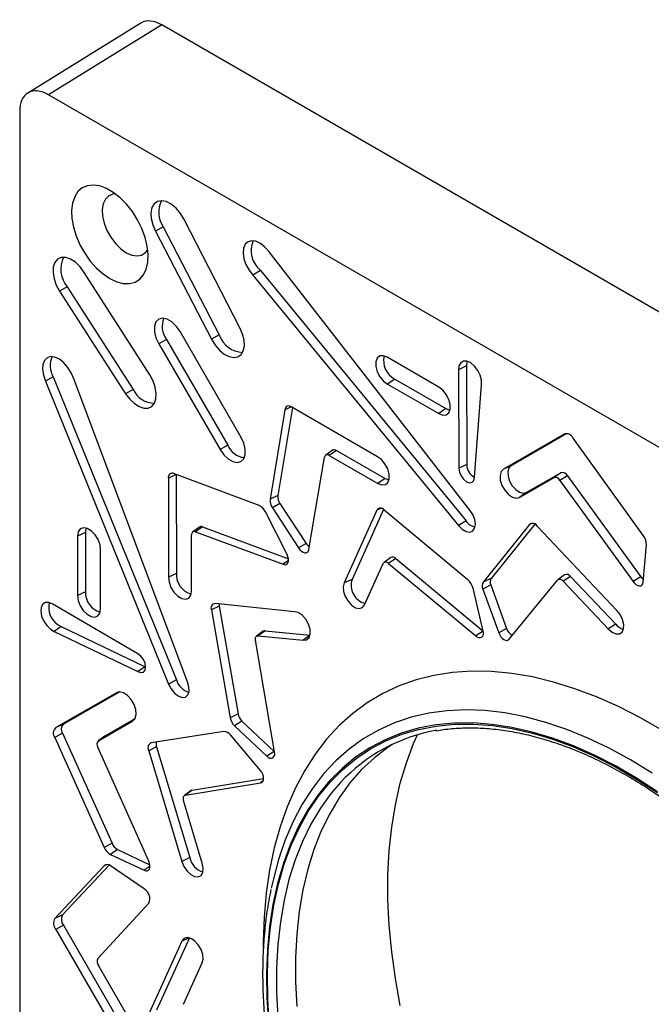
# Model space of a CAD drawing. Header units: inches. Extents: x 0.3 to 33.8, y 0.2 to 21.7.
# Tile 62 of 192: x 4.893 to 5.087, y 19.93 to 20.232. Entities that reach past the tile are written whole.
import ezdxf

# ---------------------------------------------------------------- set-up
doc = ezdxf.new("R2010")
doc.units = ezdxf.units.IN
doc.header["$MEASUREMENT"] = 0

msp = doc.modelspace()

# ---------------------------------------------------------------- linework, layer by layer
at = {"color": 7, "linetype": 'Continuous', "lineweight": 25}
for p, q in [((4.930634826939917, 20.23102024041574), (4.895896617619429, 20.20954113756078)), ((4.936991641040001, 20.23046581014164), (4.902253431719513, 20.20898670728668)), ((5.30822539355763, 20.01615712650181), (4.936991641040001, 20.23046581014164)), ((5.272252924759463, 19.99539054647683), (4.902253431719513, 20.20898670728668)), ((4.893415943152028, 20.20388327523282), (4.893415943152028, 19.77662151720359)), ((4.961016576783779, 20.13752270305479), (4.943893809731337, 20.17078799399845)), ((4.937459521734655, 20.16846216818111), (4.935103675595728, 20.16712473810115)), ((4.935103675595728, 20.16712473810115), (4.952306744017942, 20.13399218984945)), ((4.937459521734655, 20.16846216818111), (4.954663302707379, 20.13532824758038)), ((5.031537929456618, 20.08158245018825), (4.969917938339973, 20.16078501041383)), ((4.933336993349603, 20.12303762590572), (4.913245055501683, 20.15450192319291)), ((4.967278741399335, 20.15505974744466), (4.964983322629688, 20.15363320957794)), ((4.967278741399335, 20.15505974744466), (5.030393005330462, 20.07826238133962)), ((4.964983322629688, 20.15363320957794), (5.028086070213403, 20.07684985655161)), ((4.908012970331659, 20.15009353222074), (4.905678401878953, 20.14871953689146)), ((4.905678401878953, 20.14871953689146), (4.925925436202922, 20.11725843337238)), ((4.908012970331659, 20.15009353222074), (4.928259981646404, 20.11863246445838)), ((4.961332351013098, 20.10388079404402), (4.942639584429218, 20.1363897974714)), ((4.938439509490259, 20.1339648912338), (4.936093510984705, 20.13260960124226)), ((4.938439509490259, 20.1339648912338), (4.957246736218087, 20.10152200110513)), ((4.954663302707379, 20.13532824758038), (4.952306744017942, 20.13399218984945)), ((4.936093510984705, 20.13260960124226), (4.95490074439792, 20.10016669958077)), ((5.022015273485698, 20.11932067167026), (5.006215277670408, 20.12847426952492)), ((5.030475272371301, 20.12579288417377), (5.028072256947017, 20.12462362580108)), ((5.028072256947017, 20.12462362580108), (5.028185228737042, 20.09440625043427)), ((5.030475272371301, 20.12579288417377), (5.030588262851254, 20.09557050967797)), ((4.903701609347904, 20.12248400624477), (4.901330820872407, 20.12117763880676)), ((4.901330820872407, 20.12117763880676), (4.939113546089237, 20.0282096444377)), ((4.903701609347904, 20.12248400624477), (4.941489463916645, 20.02950339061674)), ((4.944937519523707, 20.02883361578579), (4.909991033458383, 20.12187651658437)), ((5.008518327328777, 20.12174624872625), (5.006313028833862, 20.12024483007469)), ((5.008518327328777, 20.12174624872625), (5.024228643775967, 20.11270999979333)), ((4.928259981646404, 20.11863246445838), (4.925925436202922, 20.11725843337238)), ((5.006313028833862, 20.12024483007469), (5.022017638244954, 20.11121186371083)), ((5.032929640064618, 20.09163848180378), (5.035115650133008, 20.12006192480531)), ((4.974771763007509, 20.11230772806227), (4.970263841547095, 20.08489314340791)), ((4.977113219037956, 20.11307807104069), (4.972663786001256, 20.08601917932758)), ((4.97677203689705, 20.11325139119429), (4.974771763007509, 20.11230772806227)), ((5.003167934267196, 20.09795798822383), (4.976886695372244, 20.11320952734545)), ((5.024228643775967, 20.11270999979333), (5.022017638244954, 20.11121186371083)), ((5.060441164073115, 20.10489812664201), (5.041918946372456, 20.09409860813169)), ((5.061300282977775, 20.1050698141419), (5.044262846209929, 20.09513600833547)), ((5.060746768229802, 20.10503350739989), (5.060441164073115, 20.10489812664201)), ((5.084799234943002, 20.07363217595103), (5.063235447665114, 20.10362808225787)), ((4.957246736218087, 20.10152200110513), (4.95490074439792, 20.10016669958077)), ((4.989384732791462, 20.09993416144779), (4.987319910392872, 20.09842708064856)), ((4.990585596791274, 20.09986822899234), (4.988376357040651, 20.09836907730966)), ((4.990585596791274, 20.09986822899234), (5.005545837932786, 20.09127377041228)), ((4.982158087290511, 20.06951229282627), (4.986987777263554, 20.09782585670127)), ((4.988376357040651, 20.09836907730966), (5.003335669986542, 20.08977515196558)), ((5.030588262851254, 20.09557050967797), (5.028185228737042, 20.09440625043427)), ((5.044262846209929, 20.09513600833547), (5.041918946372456, 20.09409860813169)), ((4.94144938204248, 20.09252411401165), (4.939046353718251, 20.09135766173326)), ((4.939046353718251, 20.09135766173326), (4.939115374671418, 20.06096921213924)), ((4.966878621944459, 20.0829382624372), (4.940884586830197, 20.09273871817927)), ((4.94144938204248, 20.09252411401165), (4.941518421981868, 20.0621273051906)), ((5.005545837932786, 20.09127377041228), (5.003335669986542, 20.08977515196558)), ((5.046794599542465, 20.08547450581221), (5.057397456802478, 20.09153809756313)), ((5.048867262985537, 20.08698672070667), (5.059470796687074, 20.09305069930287)), ((5.059470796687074, 20.09305069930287), (5.057397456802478, 20.09153809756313)), ((5.061522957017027, 20.09207390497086), (5.059202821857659, 20.09067877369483)), ((5.059202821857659, 20.09067877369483), (5.081662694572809, 20.05966440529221)), ((5.061522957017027, 20.09207390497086), (5.083984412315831, 20.06105735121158)), ((4.972663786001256, 20.08601917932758), (4.970263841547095, 20.08489314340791)), ((5.048867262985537, 20.08698672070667), (5.046794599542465, 20.08547450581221)), ((4.973290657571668, 20.08364880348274), (4.970957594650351, 20.082272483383)), ((4.970957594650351, 20.082272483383), (4.978957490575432, 20.06997422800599)), ((4.973290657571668, 20.08364880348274), (4.981290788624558, 20.07135018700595)), ((5.002996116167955, 20.08151536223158), (4.993003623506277, 20.05922739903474)), ((5.005017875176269, 20.08178486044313), (4.995389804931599, 20.06030973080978)), ((5.004261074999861, 20.08209194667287), (5.002996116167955, 20.08151536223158)), ((5.031030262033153, 20.06003055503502), (5.0052976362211, 20.08156876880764)), ((4.975451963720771, 20.06794987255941), (4.968801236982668, 20.08102723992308)), ((4.948573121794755, 20.07636646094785), (4.946508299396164, 20.07485938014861)), ((4.949494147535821, 20.07643293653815), (4.947318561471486, 20.07491786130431)), ((4.949494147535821, 20.07643293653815), (4.97587524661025, 20.06666623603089)), ((5.030393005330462, 20.07826238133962), (5.028086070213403, 20.07684985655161)), ((5.04980564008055, 20.07716392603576), (5.035702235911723, 20.05956815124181)), ((5.051444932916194, 20.0773103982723), (5.038072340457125, 20.06062640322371)), ((5.05056703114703, 20.07750489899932), (5.04980564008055, 20.07716392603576)), ((5.07666168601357, 20.05082089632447), (5.052353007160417, 20.07655601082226)), ((4.913568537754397, 20.07475136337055), (4.911165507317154, 20.07358536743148)), ((4.911165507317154, 20.07358536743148), (4.911193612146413, 20.05532389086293)), ((4.913568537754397, 20.07475136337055), (4.913596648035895, 20.05648634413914)), ((4.946117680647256, 20.05673317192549), (4.946153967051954, 20.0739866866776)), ((4.947318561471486, 20.07491786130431), (4.974251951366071, 20.0649466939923)), ((4.918214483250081, 20.05126809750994), (4.91824315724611, 20.06938664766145)), ((4.981290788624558, 20.07135018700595), (4.978957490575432, 20.06997422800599)), ((5.084774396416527, 20.05950161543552), (5.085728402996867, 20.07091370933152)), ((5.00729098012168, 20.06700336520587), (5.005226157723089, 20.06549628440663)), ((5.008838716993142, 20.06669445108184), (5.006587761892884, 20.0652245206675)), ((5.008838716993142, 20.06669445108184), (5.035583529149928, 20.04451052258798)), ((4.975867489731, 20.06607025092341), (4.974251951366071, 20.0649466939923)), ((4.999207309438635, 20.05253134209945), (5.004980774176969, 20.06518530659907)), ((5.006587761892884, 20.0652245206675), (5.03335034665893, 20.0430258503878)), ((4.941518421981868, 20.0621273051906), (4.939115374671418, 20.06096921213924)), ((4.995389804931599, 20.06030973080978), (4.993003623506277, 20.05922739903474)), ((5.038072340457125, 20.06062640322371), (5.035702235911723, 20.05956815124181)), ((5.06064148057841, 20.06172400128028), (5.058576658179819, 20.06021692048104)), ((5.062458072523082, 20.06116291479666), (5.060174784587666, 20.05972331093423)), ((5.062458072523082, 20.06116291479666), (5.076301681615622, 20.0465916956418)), ((5.083984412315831, 20.06105735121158), (5.081662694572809, 20.05966440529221)), ((5.035608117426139, 20.04440482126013), (5.032525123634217, 20.05765815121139)), ((5.0379501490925, 20.05863814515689), (5.035569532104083, 20.05735682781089)), ((5.035569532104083, 20.05735682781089), (5.040415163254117, 20.04392923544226)), ((5.0379501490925, 20.05863814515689), (5.042795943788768, 20.04521010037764)), ((5.043654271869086, 20.04200610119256), (5.058446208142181, 20.06009282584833)), ((5.060174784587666, 20.05972331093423), (5.074015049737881, 20.04515561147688)), ((4.913596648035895, 20.05648634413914), (4.911193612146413, 20.05532389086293)), ((4.92968448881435, 20.03752449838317), (4.903573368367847, 20.0527285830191)), ((4.954641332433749, 20.05214926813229), (4.952243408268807, 20.0509312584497)), ((4.977736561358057, 20.05041104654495), (4.953440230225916, 20.0528980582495)), ((4.954641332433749, 20.05214926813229), (4.960430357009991, 20.019083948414)), ((4.952243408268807, 20.0509312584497), (4.958030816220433, 20.01787517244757)), ((4.906188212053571, 20.04585857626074), (4.904002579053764, 20.04434735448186)), ((4.906188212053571, 20.04585857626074), (4.931910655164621, 20.03353517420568)), ((5.042795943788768, 20.04521010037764), (5.040415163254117, 20.04392923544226)), ((5.076301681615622, 20.0465916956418), (5.074015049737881, 20.04515561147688)), ((4.904002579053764, 20.04434735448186), (4.929709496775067, 20.03203139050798)), ((4.968138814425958, 20.04439395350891), (4.966073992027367, 20.04288687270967)), ((4.968724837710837, 20.04453995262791), (4.966589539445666, 20.04301531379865)), ((4.966589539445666, 20.04301531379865), (4.980433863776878, 20.04169013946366)), ((4.968724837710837, 20.04453995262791), (4.982506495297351, 20.04322077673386)), ((4.982407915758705, 20.04309780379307), (4.980433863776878, 20.04169013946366)), ((5.035590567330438, 20.04448026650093), (5.03335034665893, 20.0430258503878)), ((4.971596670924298, 20.00736462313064), (4.965752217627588, 20.04164299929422)), ((4.931910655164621, 20.03353517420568), (4.929709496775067, 20.03203139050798)), ((4.931910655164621, 20.03353517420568), (4.932068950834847, 20.03345077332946)), ((4.941489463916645, 20.02950339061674), (4.939113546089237, 20.0282096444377)), ((4.923085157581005, 20.02547502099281), (4.904473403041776, 20.01483058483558)), ((4.924122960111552, 20.02576546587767), (4.906815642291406, 20.01586706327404)), ((4.923514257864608, 20.02566506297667), (4.923085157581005, 20.02547502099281)), ((4.960430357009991, 20.019083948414), (4.958030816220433, 20.01787517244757)), ((4.906815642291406, 20.01586706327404), (4.904473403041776, 20.01483058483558)), ((4.91756450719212, 20.01078801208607), (4.92811601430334, 20.01694054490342)), ((4.919637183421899, 20.01230023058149), (4.928802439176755, 20.01764444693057)), ((4.928381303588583, 20.01713408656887), (4.92811601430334, 20.01694054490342)), ((4.961604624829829, 20.01685045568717), (4.959337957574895, 20.01539436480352)), ((4.959337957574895, 20.01539436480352), (4.969273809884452, 20.00609839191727)), ((4.961604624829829, 20.01685045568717), (4.97154081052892, 20.00755417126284)), ((4.906543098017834, 20.01309048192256), (4.9041763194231, 20.01177535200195)), ((4.906543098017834, 20.01309048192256), (4.921742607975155, 19.97940863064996)), ((4.919571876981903, 20.0122575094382), (4.917507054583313, 20.01075042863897)), ((4.919637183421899, 20.01230023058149), (4.91756450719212, 20.01078801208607)), ((4.919571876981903, 20.0122575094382), (4.919637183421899, 20.01230023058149)), ((4.956095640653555, 20.01359730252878), (4.933807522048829, 20.01017786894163)), ((4.967282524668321, 20.00169693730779), (4.958076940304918, 20.0126067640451)), ((4.9041763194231, 20.01177535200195), (4.919371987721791, 19.97810201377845)), ((4.933035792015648, 19.97383602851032), (4.917406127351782, 20.00879467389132)), ((4.935446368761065, 20.00893363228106), (4.933060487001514, 20.00766751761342)), ((4.935446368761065, 20.00893363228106), (4.945583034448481, 19.97500285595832)), ((4.933060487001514, 20.00766751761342), (4.943194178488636, 19.97374669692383)), ((4.97154081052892, 20.00755417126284), (4.969273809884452, 20.00609839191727)), ((4.944271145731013, 19.99415953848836), (4.96732862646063, 19.99792992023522)), ((4.946376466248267, 19.99568334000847), (4.968270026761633, 19.99926339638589)), ((4.968047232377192, 19.99844908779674), (4.96732862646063, 19.99792992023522)), ((4.946039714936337, 19.99554430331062), (4.943974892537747, 19.99403722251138)), ((4.946376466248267, 19.99568334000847), (4.944271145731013, 19.99415953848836)), ((4.949423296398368, 19.97320694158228), (4.943726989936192, 19.99247757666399)), ((4.921742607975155, 19.97940863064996), (4.919371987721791, 19.97810201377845)), ((4.923453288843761, 19.97744650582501), (4.921261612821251, 19.97593818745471)), ((4.921261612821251, 19.97593818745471), (4.931621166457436, 19.97105939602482)), ((4.923453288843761, 19.97744650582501), (4.933368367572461, 19.9727770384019)), ((4.920918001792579, 19.97261819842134), (4.906543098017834, 19.95736057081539)), ((4.920085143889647, 19.97275310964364), (4.919371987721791, 19.97243456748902)), ((4.945583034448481, 19.97500285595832), (4.943194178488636, 19.97374669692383)), ((4.919371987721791, 19.97243456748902), (4.9041763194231, 19.95630577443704)), ((4.931621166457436, 19.9653345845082), (4.921261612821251, 19.97241667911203)), ((4.933410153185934, 19.97229029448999), (4.931621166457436, 19.97105939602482)), ((4.917406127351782, 19.94401164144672), (4.933035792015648, 19.96092466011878)), ((4.906543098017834, 19.95736057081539), (4.9041763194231, 19.95630577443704)), ((4.906815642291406, 19.95426931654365), (4.904473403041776, 19.95290753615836)), ((4.904473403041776, 19.95290753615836), (4.923085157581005, 19.92077442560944)), ((4.906815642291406, 19.95426931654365), (4.925434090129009, 19.92212465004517)), ((4.943194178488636, 19.94928536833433), (4.933060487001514, 19.9270646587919)), ((4.945545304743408, 19.9502909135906), (4.935446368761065, 19.9281464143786)), ((4.945364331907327, 19.95027401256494), (4.943194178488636, 19.94928536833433)), ((4.943726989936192, 19.9299393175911), (4.949423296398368, 19.94263313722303)), ((4.92811601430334, 19.92350039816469), (4.91756450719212, 19.94183544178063))]:
    msp.add_line(p, q, dxfattribs=at)
at = {"color": 7, "linetype": 'Continuous', "lineweight": 25, "flags": 128}
for points in [[(4.92108308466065, 20.15261300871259), (4.92317898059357, 20.15162090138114), (4.925207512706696, 20.15109633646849), (4.927103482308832, 20.15105617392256), (4.928805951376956, 20.15150170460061), (4.930260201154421, 20.15241860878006), (4.931419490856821, 20.15377741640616), (4.932246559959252, 20.15553445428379), (4.932714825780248, 20.15763324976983), (4.932809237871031, 20.1600063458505), (4.932526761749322, 20.16257746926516), (4.931876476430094, 20.16526398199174), (4.930879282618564, 20.16797953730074), (4.929567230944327, 20.17063685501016), (4.927982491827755, 20.17315052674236), (4.926176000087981, 20.17543976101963), (4.924205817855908, 20.1774309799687), (4.922135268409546, 20.17906018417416), (4.920030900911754, 20.18027500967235), (4.917960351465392, 20.18103641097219), (4.915990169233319, 20.1813199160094), (4.914183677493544, 20.18111641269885), (4.912598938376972, 20.18043244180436), (4.911286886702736, 20.17928998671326), (4.910289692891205, 20.17772576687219), (4.909639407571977, 20.17579005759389), (4.909356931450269, 20.17354507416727), (4.909451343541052, 20.17106297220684), (4.909919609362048, 20.16842352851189), (4.910746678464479, 20.16571157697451), (4.911905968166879, 20.16301428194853), (4.913360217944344, 20.1604183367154), (4.915062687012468, 20.15800717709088), (4.916958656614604, 20.15585829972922), (4.918987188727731, 20.15404077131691), (4.92108308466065, 20.15261300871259)], [(4.922802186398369, 20.17858358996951), (4.922056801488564, 20.17851720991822), (4.920745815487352, 20.17800373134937), (4.919723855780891, 20.17700851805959), (4.919046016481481, 20.17558522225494), (4.918748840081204, 20.17381057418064), (4.918848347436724, 20.17178024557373), (4.919339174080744, 20.16960369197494), (4.920194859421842, 20.16739825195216), (4.921369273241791, 20.16528282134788), (4.922799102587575, 20.16337144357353), (4.924407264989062, 20.16176716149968), (4.926107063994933, 20.16055646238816)], [(4.943893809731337, 20.17078799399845), (4.942766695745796, 20.17262004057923), (4.941412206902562, 20.17420398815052), (4.939923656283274, 20.17543071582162), (4.93840359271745, 20.17621571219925), (4.936956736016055, 20.17650489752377), (4.935682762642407, 20.17627834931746), (4.934669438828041, 20.17555167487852), (4.93398657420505, 20.17437493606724), (4.933681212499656, 20.17282920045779), (4.933774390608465, 20.17102095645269), (4.934259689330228, 20.16907477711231), (4.935103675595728, 20.16712473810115)], [(4.969917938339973, 20.16078501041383), (4.968682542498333, 20.16224714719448), (4.967316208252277, 20.16336251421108), (4.965924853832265, 20.16404464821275), (4.964616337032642, 20.16424067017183), (4.963492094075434, 20.16393538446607), (4.962639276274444, 20.16315245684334), (4.962123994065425, 20.16195257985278), (4.961986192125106, 20.16042876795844), (4.962236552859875, 20.15869914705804), (4.962855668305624, 20.15689779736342), (4.963795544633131, 20.15516435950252), (4.964983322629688, 20.15363320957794)], [(4.926107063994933, 20.16055646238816), (4.927806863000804, 20.15980461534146), (4.929415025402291, 20.15955215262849), (4.930844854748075, 20.15981268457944), (4.932019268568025, 20.1605721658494), (4.932694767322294, 20.16144728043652)], [(4.913245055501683, 20.15450192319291), (4.911978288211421, 20.15620781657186), (4.910535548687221, 20.15760109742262), (4.909016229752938, 20.15858578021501), (4.907524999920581, 20.15909402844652), (4.906164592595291, 20.15909082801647), (4.90502872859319, 20.15857639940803), (4.904195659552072, 20.15758618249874), (4.903722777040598, 20.15618839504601), (4.903642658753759, 20.15447933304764), (4.903960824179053, 20.15257673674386), (4.904655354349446, 20.1506116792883), (4.905678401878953, 20.14871953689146)], [(4.942639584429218, 20.1363897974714), (4.941468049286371, 20.13805460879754), (4.940089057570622, 20.13937179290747), (4.93863810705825, 20.14021192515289), (4.937257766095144, 20.14049245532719), (4.93608366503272, 20.14018581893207), (4.935231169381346, 20.1393221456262), (4.934784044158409, 20.13798629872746), (4.934786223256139, 20.13630953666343), (4.935237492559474, 20.13445661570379), (4.936093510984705, 20.13260960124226)], [(4.952306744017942, 20.13399218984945), (4.953414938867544, 20.13220268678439), (4.954742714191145, 20.13065600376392), (4.956199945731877, 20.12945712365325), (4.957687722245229, 20.12868742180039), (4.959105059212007, 20.12839914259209), (4.96035575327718, 20.12861185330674), (4.961354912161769, 20.12931111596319), (4.962034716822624, 20.13044946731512), (4.96234902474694, 20.13194964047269), (4.962276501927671, 20.13370980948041), (4.961822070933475, 20.13561050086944), (4.961016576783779, 20.13752270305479)], [(4.909991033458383, 20.12187651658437), (4.909258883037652, 20.12367078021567), (4.908227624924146, 20.12535144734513), (4.906977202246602, 20.12678823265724), (4.905604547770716, 20.1278697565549), (4.904216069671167, 20.1285121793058), (4.902919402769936, 20.12866570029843), (4.901815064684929, 20.12831841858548), (4.900988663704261, 20.12749725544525), (4.900504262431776, 20.1262658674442), (4.900399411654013, 20.12471971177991), (4.900682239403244, 20.12297864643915), (4.901330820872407, 20.12117763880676)], [(5.006215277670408, 20.12847426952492), (5.004979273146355, 20.12895422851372), (5.003891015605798, 20.1288665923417), (5.003086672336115, 20.12822232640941), (5.002666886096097, 20.12710204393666), (5.002684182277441, 20.1256459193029), (5.003136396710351, 20.12403614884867), (5.003966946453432, 20.12247415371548), (5.005071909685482, 20.12115537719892), (5.006313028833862, 20.12024483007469)], [(5.035115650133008, 20.12006192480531), (5.035111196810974, 20.12142899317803), (5.03471883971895, 20.12294258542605), (5.033982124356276, 20.12443471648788), (5.032982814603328, 20.12573978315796), (5.031831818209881, 20.12671294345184), (5.030656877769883, 20.12724619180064), (5.029588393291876, 20.12728034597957), (5.028744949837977, 20.12681161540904), (5.028220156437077, 20.12589202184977), (5.028072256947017, 20.12462362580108)], [(5.030700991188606, 20.12723468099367), (5.03065241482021, 20.12710925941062), (5.030475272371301, 20.12579288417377)], [(4.925925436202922, 20.11725843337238), (4.927178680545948, 20.1156047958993), (4.928597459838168, 20.11426099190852), (4.930085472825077, 20.11331823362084), (4.931541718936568, 20.11284051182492), (4.932867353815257, 20.11286025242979), (4.933972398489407, 20.11337611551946), (4.93478184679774, 20.11435308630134), (4.935240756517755, 20.11572485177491), (4.935317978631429, 20.11739830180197), (4.935008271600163, 20.11925984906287), (4.934332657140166, 20.12118313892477), (4.933336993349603, 20.12303762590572)], [(5.022017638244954, 20.11121186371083), (5.023232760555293, 20.11073860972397), (5.024304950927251, 20.11081824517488), (5.025102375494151, 20.11144097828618), (5.025526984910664, 20.11253023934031), (5.025526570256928, 20.11395209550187), (5.025101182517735, 20.11553171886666), (5.024303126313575, 20.11707488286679), (5.023230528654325, 20.11839184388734), (5.022015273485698, 20.11932067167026)], [(5.024228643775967, 20.11270999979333), (5.025377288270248, 20.11226205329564), (5.025466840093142, 20.11224827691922)], [(4.95490074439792, 20.10016669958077), (4.956051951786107, 20.09854194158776), (4.957403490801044, 20.09725835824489), (4.958823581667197, 20.09644110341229), (4.960173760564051, 20.09616986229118), (4.961322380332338, 20.09647108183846), (4.962157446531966, 20.09731539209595), (4.96259753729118, 20.09862046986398), (4.96259974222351, 20.10025906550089), (4.962163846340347, 20.10207141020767), (4.961332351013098, 20.10388079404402)], [(5.003335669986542, 20.08977515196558), (5.004558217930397, 20.08931308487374), (5.005630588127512, 20.08941441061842), (5.006418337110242, 20.09006642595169), (5.006822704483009, 20.09118738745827), (5.006792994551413, 20.09263675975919), (5.006332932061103, 20.0942328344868), (5.005500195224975, 20.09577551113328), (5.00439918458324, 20.09707138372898), (5.003167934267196, 20.09795798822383)], [(5.028185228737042, 20.09440625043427), (5.028363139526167, 20.0932567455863), (5.02887381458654, 20.09207298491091), (5.029639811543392, 20.09103448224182), (5.03054496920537, 20.09029872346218), (5.031452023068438, 20.08997728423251), (5.032223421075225, 20.09011890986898), (5.032742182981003, 20.09070212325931), (5.032929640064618, 20.09163848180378)], [(5.041918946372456, 20.09409860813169), (5.04117485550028, 20.0933906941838), (5.040818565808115, 20.09223150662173), (5.040894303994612, 20.09076493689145), (5.041392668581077, 20.08917303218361), (5.042251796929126, 20.08765339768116), (5.04336504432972, 20.08639466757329), (5.044594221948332, 20.0855530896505), (5.04578675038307, 20.0852331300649), (5.046794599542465, 20.08547450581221)], [(5.044262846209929, 20.09513600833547), (5.043558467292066, 20.09446833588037), (5.043220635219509, 20.09337357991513), (5.04329132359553, 20.09198775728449), (5.043761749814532, 20.0904830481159), (5.044573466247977, 20.08904640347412), (5.045625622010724, 20.08785631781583), (5.046787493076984, 20.08706065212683), (5.047914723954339, 20.08675826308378), (5.048867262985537, 20.08698672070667)], [(5.005545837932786, 20.09127377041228), (5.006701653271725, 20.09083669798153), (5.006751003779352, 20.09082945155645)], [(5.028086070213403, 20.07684985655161), (5.029190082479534, 20.07571596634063), (5.030374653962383, 20.07500528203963), (5.031494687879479, 20.07480485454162), (5.032412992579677, 20.0751392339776), (5.033017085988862, 20.07596746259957), (5.033232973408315, 20.07718809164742), (5.033034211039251, 20.07865160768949), (5.032445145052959, 20.08017874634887), (5.031537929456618, 20.08158245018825)], [(4.91824315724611, 20.06938664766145), (4.918075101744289, 20.07091686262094), (4.917485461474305, 20.07253322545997), (4.916548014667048, 20.07403349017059), (4.915380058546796, 20.07522993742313), (4.914127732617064, 20.07597286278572), (4.912947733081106, 20.07616930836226), (4.911987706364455, 20.07579469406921), (4.911367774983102, 20.07489589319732), (4.911165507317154, 20.07358536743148)], [(4.9137953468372, 20.0760821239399), (4.913759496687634, 20.07599120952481), (4.913568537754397, 20.07475136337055)], [(4.978957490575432, 20.06997422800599), (4.979394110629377, 20.06940352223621), (4.979887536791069, 20.068942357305), (4.980403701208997, 20.06862257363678), (4.980906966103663, 20.06846625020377), (4.981362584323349, 20.06848418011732), (4.981739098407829, 20.06867512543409), (4.982010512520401, 20.06902590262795), (4.982158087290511, 20.06951229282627)], [(4.974251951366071, 20.0649466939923), (4.974746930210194, 20.06483136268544), (4.975186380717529, 20.0648910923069), (4.975539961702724, 20.06512175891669), (4.975783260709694, 20.06550743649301), (4.97589947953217, 20.06602149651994), (4.975880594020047, 20.06662844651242), (4.975727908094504, 20.06728638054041), (4.975451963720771, 20.06794987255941)], [(4.939115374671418, 20.06096921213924), (4.939267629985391, 20.05945951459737), (4.939839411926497, 20.05785802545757), (4.940759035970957, 20.05636552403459), (4.941911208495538, 20.05516912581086), (4.943151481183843, 20.05441882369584), (4.944324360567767, 20.05420868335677), (4.945282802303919, 20.0545650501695), (4.945906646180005, 20.05544324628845), (4.946117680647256, 20.05673317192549)], [(5.083984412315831, 20.06105735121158), (5.084394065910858, 20.06056450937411), (5.084831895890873, 20.06018944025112)], [(4.993003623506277, 20.05922739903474), (4.992678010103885, 20.05807323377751), (4.992780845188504, 20.05662512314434), (4.993299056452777, 20.05506714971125), (4.994166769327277, 20.05359736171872), (4.995273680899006, 20.05240259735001), (4.996479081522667, 20.05163473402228), (4.997629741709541, 20.05139138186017), (4.998579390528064, 20.05170347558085), (4.999207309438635, 20.05253134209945)], [(5.081662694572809, 20.05966440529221), (5.082117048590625, 20.05911844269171), (5.082619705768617, 20.05869105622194), (5.083135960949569, 20.05841175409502), (5.083630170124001, 20.05829982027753), (5.08406821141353, 20.05836298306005), (5.084419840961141, 20.05859688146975), (5.084660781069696, 20.05898536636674), (5.084774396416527, 20.05950161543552)], [(4.911193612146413, 20.05532389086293), (4.911390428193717, 20.05380693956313), (4.911994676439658, 20.05221951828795), (4.912932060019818, 20.05075681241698), (4.914087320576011, 20.04959867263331), (4.915318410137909, 20.04888750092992), (4.916473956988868, 20.04871074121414), (4.917411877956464, 20.04909012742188), (4.918016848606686, 20.04997901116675), (4.918214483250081, 20.05126809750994)], [(4.903573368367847, 20.0527285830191), (4.902401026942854, 20.0532345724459), (4.901342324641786, 20.05323973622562), (4.900514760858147, 20.05274350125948), (4.900010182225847, 20.05180094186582), (4.899884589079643, 20.05051666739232), (4.900151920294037, 20.04903321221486), (4.900782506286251, 20.04751521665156), (4.901706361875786, 20.04613115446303), (4.902820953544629, 20.04503463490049), (4.904002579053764, 20.04434735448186)], [(4.954593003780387, 20.0527800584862), (4.954593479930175, 20.05254136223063), (4.954641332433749, 20.05214926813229)], [(4.980433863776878, 20.04169013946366), (4.98146468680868, 20.04182015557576), (4.98220970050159, 20.04248668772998), (4.982574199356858, 20.04360500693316), (4.98251184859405, 20.04503295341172), (4.982030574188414, 20.0465890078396), (4.981191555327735, 20.04807536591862), (4.980101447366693, 20.04930308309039), (4.978898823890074, 20.05011609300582), (4.977736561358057, 20.05041104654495)], [(5.074015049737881, 20.04515561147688), (5.075172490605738, 20.04414624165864), (5.076360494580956, 20.04360472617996), (5.077431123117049, 20.04359849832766), (5.078251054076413, 20.04412833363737), (5.078718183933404, 20.04512825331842), (5.078774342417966, 20.04647374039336), (5.078412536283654, 20.04799724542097), (5.077677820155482, 20.04950905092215), (5.07666168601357, 20.05082089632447)], [(5.040415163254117, 20.04392923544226), (5.040700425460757, 20.04329990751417), (5.041082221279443, 20.04271890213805), (5.041533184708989, 20.04222786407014), (5.042020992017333, 20.04186198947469), (5.042510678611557, 20.04164750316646), (5.042967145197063, 20.04159977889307), (5.043357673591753, 20.04172223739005), (5.043654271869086, 20.04200610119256)], [(4.929709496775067, 20.03203139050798), (4.930616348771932, 20.03172192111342), (4.931383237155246, 20.03187770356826), (4.931893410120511, 20.03247502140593), (4.932069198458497, 20.03342293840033), (4.931883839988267, 20.03457714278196), (4.931365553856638, 20.0357619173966), (4.930593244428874, 20.03679689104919), (4.92968448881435, 20.03752449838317)], [(5.090624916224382, 20.01393810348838), (5.083881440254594, 20.01783102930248), (5.077148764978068, 20.02127716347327), (5.070448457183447, 20.02426546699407), (5.063801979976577, 20.02678636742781), (5.057230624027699, 20.0288317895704), (5.050755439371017, 20.03039518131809), (5.044397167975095, 20.03147153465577), (5.038176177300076, 20.03205740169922), (5.032112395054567, 20.03215090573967), (5.026225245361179, 20.03175174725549), (5.020533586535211, 20.03086120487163), (5.015055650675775, 20.02948213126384), (5.009808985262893, 20.02761894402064), (5.004810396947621, 20.02527761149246), (5.000075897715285, 20.02246563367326), (4.995620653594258, 20.01919201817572), (4.991458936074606, 20.01546725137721), (4.987604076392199, 20.01130326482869), (4.984068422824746, 20.00671339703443), (4.980863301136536, 20.0017123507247), (4.977998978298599, 19.99631614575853), (4.975484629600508, 19.99054206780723), (4.973328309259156, 19.98440861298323), (4.971536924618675, 19.97793542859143), (4.970116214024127, 19.97114325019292), (4.969070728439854, 19.96405383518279), (4.968403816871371, 19.95668989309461), (4.968117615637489, 19.94907501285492), (4.968105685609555, 19.94713492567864)], [(4.939113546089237, 20.0282096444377), (4.93987558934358, 20.0267221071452), (4.940903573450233, 20.02544843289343), (4.942071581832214, 20.02454463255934), (4.943236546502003, 20.02412141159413), (4.944255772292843, 20.02423060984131), (4.945004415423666, 20.02485885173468), (4.945390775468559, 20.02592918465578), (4.945367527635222, 20.02731050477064), (4.944937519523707, 20.02883361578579)], [(4.92811601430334, 20.01694054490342), (4.928828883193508, 20.01769284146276), (4.92914797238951, 20.01888572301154), (4.929033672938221, 20.02037111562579), (4.928500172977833, 20.021964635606), (4.927613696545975, 20.02346847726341), (4.926484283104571, 20.02469596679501), (4.925252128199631, 20.02549473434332), (4.924070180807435, 20.02576562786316), (4.923085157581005, 20.02547502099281)], [(5.087446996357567, 20.00091089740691), (5.080889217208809, 20.00491696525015), (5.074331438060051, 20.00848234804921), (5.067795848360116, 20.01159498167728), (5.061304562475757, 20.01424433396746), (5.054879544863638, 20.01642144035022), (5.048542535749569, 20.01811893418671), (5.042314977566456, 20.01933107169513), (5.036217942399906, 20.02005375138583), (5.030272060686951, 20.02028452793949), (5.024497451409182, 20.02002262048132), (5.018913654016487, 20.01926891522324), (5.013539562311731, 20.01802596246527), (5.008393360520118, 20.0162979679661), (5.003492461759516, 20.01409077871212), (4.998853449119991, 20.0114118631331), (4.994492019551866, 20.00827028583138), (4.990422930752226, 20.00467667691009), (4.986659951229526, 20.0006431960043), (4.98321581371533, 19.99618349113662), (4.980102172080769, 19.99131265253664), (4.977329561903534, 19.98604716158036), (4.974907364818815, 19.98040483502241), (4.972843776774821, 19.97440476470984), (4.971145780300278, 19.9680672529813), (4.970594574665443, 19.96556017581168)], [(5.089180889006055, 19.99517495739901), (5.082714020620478, 19.99934721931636), (5.076235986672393, 20.00308690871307), (5.069769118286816, 20.00638113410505), (5.06333570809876, 20.00921853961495), (5.056957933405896, 20.01158934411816), (5.050657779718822, 20.01348537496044), (5.044456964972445, 20.01490009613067), (5.038376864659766, 20.01582863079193), (5.032438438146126, 20.01626777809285), (5.02666215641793, 20.01621602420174), (5.021067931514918, 20.01567354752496), (5.015675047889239, 20.01464221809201), (5.010502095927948, 20.01312559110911), (5.005566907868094, 20.01112889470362), (5.000886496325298, 20.00865901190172), (4.996476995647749, 20.00572445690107), (4.992353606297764, 20.0023353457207), (4.988530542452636, 19.99850336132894), (4.985020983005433, 19.99424171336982), (4.981837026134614, 19.98956509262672), (4.978989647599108, 19.98448962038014), (4.97648866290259, 19.97903279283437), (4.974342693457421, 19.97321342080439), (4.972559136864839, 19.96705156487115), (4.971144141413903, 19.96056846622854), (4.970102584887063, 19.95378647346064), (4.969438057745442, 19.94672896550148), (4.969152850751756, 19.93942027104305), (4.969247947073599, 19.93188558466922), (4.96972301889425, 19.92415088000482)], [(4.969989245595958, 19.92402889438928), (4.969515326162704, 19.9317448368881), (4.969420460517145, 19.93926124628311), (4.969704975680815, 19.946552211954), (4.970367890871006, 19.95359260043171), (4.971406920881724, 19.96035814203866), (4.972818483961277, 19.96682551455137), (4.974597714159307, 19.972972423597), (4.976738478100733, 19.97877767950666), (4.979233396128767, 19.98422127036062), (4.982073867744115, 19.98928443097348), (4.985250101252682, 19.99394970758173), (4.98875114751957, 19.99820101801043), (4.992564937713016, 20.00202370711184), (4.996678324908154, 20.00540459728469), (5.001077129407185, 20.00833203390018), (5.005746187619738, 20.01079592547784), (5.010669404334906, 20.01278777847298), (5.015829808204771, 20.01430072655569), (5.021209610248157, 20.01532955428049), (5.026790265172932, 20.01587071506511), (5.032552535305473, 20.01592234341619), (5.038476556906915, 20.01548426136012), (5.044541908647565, 20.01455797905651), (5.05072768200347, 20.01314668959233), (5.057012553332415, 20.01125525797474), (5.063374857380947, 20.00889020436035), (5.069792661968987, 20.00605968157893), (5.076243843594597, 20.00277344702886), (5.082706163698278, 19.99904282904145), (5.089157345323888, 19.99488068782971)], [(5.010197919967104, 19.92953556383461), (5.008694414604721, 19.93786972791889), (5.007562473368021, 19.94607633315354), (5.006805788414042, 19.95412861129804), (5.006426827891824, 19.96200029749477), (5.006426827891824, 19.96966571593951), (5.006805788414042, 19.97709986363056), (5.007562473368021, 19.98427849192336), (5.008694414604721, 19.99117818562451), (5.010197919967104, 19.99777643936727), (5.012068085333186, 20.0040517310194), (5.014298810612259, 20.00998359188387), (5.015451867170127, 20.01260851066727)], [(5.007924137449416, 20.0097648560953), (5.006451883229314, 20.00879305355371), (5.002251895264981, 20.00558990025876), (4.998347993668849, 20.00193838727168), (4.994753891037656, 19.99785134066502), (4.991482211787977, 19.99334311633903), (4.988544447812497, 19.98842954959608), (4.985950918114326, 19.98312789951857), (4.983710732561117, 19.97745678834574), (4.981831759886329, 19.97143613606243), (4.98032060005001, 19.96508709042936), (4.979182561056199, 19.95843195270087), (4.97842164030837, 19.95149409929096), (4.978040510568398, 19.94429789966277), (4.978040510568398, 19.93686863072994), (4.97842164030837, 19.92923238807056)], [(4.96732862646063, 19.99792992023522), (4.967722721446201, 19.998044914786), (4.968024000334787, 19.99832195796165), (4.968210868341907, 19.9987411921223), (4.968269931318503, 19.99927256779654), (4.968196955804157, 19.99987799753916), (4.967997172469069, 20.00051408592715), (4.96768490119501, 20.00113524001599), (4.967282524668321, 20.00169693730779)], [(4.991822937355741, 19.997968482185), (4.9889884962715, 19.99468100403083), (4.985713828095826, 19.99016866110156), (4.982773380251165, 19.98525060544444), (4.980177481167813, 19.97994411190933), (4.977935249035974, 19.97426781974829), (4.976054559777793, 19.96824166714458), (4.974542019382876, 19.96188682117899), (4.973402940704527, 19.95522560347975), (4.972641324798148, 19.94828141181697), (4.972259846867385, 19.94107863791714), (4.972259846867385, 19.93364258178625), (4.972641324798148, 19.92599936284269)], [(4.946039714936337, 19.99554430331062), (4.946155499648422, 19.99561395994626), (4.946376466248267, 19.99568334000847)], [(4.931621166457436, 19.97105939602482), (4.932125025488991, 19.9708997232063), (4.932581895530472, 19.97091420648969), (4.93296023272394, 19.97110184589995), (4.933233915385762, 19.97144968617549), (4.933384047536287, 19.97193371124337), (4.933400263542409, 19.97252050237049), (4.933281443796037, 19.97316954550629), (4.933035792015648, 19.97383602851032)], [(4.943194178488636, 19.97374669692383), (4.943822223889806, 19.97221073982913), (4.944764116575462, 19.97081857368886), (4.945902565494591, 19.96974356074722), (4.947095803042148, 19.9691195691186), (4.948195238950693, 19.96902430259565), (4.949063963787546, 19.9694696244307), (4.949593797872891, 19.9704000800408), (4.949718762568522, 19.9716998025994), (4.949423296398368, 19.97320694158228)], [(4.949423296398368, 19.94263313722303), (4.949718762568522, 19.94379913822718), (4.949593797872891, 19.94524314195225), (4.949063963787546, 19.94678533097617), (4.948195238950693, 19.94823366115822), (4.947095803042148, 19.94940777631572), (4.945902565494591, 19.95016146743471), (4.944764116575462, 19.95040087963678), (4.943822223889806, 19.95009619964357), (4.943194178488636, 19.94928536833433)]]:
    msp.add_lwpolyline(points, dxfattribs=at)
at = {"color": 7, "linetype": 'Continuous', "lineweight": 25}
for centre, radius, start, end in [((4.944061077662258, 20.1729177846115), 0.007964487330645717, 153.2302260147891, 214.0167632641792), ((4.972564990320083, 20.16122175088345), 0.008118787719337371, 158.2357650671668, 229.3744236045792), ((4.914268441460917, 20.15545506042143), 0.008238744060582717, 153.304003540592, 220.5996884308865), ((4.943683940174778, 20.13789465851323), 0.006553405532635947, 156.8636519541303, 216.8450276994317), ((4.962152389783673, 20.13785517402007), 0.007903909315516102, 198.6451398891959, 267.5288230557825), ((4.909308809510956, 20.12582443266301), 0.006526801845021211, 154.2141793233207, 210.7838957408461), ((5.011477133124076, 20.12742072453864), 0.006399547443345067, 166.6834809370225, 242.4613991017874), ((4.934907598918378, 20.12164542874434), 0.007298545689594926, 204.3819223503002, 268.9912134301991), ((4.976038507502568, 20.11226782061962), 0.001267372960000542, 47.99088447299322, 178.1955540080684), ((5.061139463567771, 20.10272554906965), 0.002282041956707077, 23.2967676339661, 107.8181954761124), ((4.962958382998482, 20.10382388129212), 0.006158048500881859, 201.9501815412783, 264.306737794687), ((4.989934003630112, 20.09896936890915), 0.001110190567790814, 54.06124745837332, 119.6535072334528), ((4.987826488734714, 20.09772829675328), 0.0008443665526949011, 49.36635927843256, 173.3651021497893), ((5.035106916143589, 20.09566447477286), 0.004519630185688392, 181.1912902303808, 241.2708085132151), ((4.940285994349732, 20.09162156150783), 0.001267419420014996, 61.81679970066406, 192.0179538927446), ((5.057770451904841, 20.0899956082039), 0.001586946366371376, 25.498698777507, 103.5939519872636), ((5.05989478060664, 20.09129735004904), 0.001803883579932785, 25.49869877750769, 103.5939519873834), ((4.974107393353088, 20.08450846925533), 0.003862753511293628, 174.2846990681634, 215.370262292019), ((4.97613663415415, 20.08566953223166), 0.003490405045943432, 174.2508219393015, 215.3758945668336), ((4.965290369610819, 20.07941772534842), 0.003862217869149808, 24.62851451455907, 65.71799747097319), ((5.004163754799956, 20.08081469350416), 0.001361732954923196, 33.62545328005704, 149.0331569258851), ((4.94909414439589, 20.07556133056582), 0.0009590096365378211, 65.34835222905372, 122.9080460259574), ((5.034215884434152, 20.08083415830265), 0.004607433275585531, 213.9300236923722, 256.4788657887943), ((5.050828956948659, 20.07581084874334), 0.001696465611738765, 26.05564545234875, 127.0997992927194), ((4.946983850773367, 20.07414262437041), 0.0008444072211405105, 66.6475937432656, 190.6419631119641), ((5.081547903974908, 20.0710028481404), 0.004181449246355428, 358.7784942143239, 38.96221725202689), ((4.984302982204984, 20.07322694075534), 0.003549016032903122, 211.9250595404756, 235.5002592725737), ((5.007859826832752, 20.06582169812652), 0.001311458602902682, 41.7193641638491, 115.7058558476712), ((5.005797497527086, 20.0646627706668), 0.0009695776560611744, 35.40666406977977, 147.3890695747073), ((4.947852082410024, 20.0618160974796), 0.006341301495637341, 177.1870043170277, 253.0615985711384), ((5.00096607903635, 20.05856356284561), 0.005843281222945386, 162.6124483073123, 254.3730883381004), ((5.039718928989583, 20.05952732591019), 0.001979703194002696, 146.2773841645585, 206.6890667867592), ((5.059146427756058, 20.05914056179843), 0.001181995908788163, 29.53935572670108, 126.3278202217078), ((5.061231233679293, 20.06041213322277), 0.001438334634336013, 31.46514412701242, 114.2064027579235), ((5.028300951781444, 20.0566536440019), 0.004341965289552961, 13.376477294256, 51.05392513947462), ((5.037545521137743, 20.05834789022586), 0.002210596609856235, 146.4953069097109, 206.6361723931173), ((4.919944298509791, 20.05632307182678), 0.006349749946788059, 178.5265804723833, 253.1202425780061), ((4.908697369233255, 20.05170949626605), 0.00636624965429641, 166.3908246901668, 246.7880081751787), ((4.953463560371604, 20.05153632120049), 0.001361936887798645, 90.98153172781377, 206.3764105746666), ((5.045884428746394, 20.04615404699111), 0.003229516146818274, 196.9949441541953, 246.8970421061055), ((5.079566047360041, 20.04913580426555), 0.004138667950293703, 217.9313436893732, 258.043803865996), ((4.966633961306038, 20.04204660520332), 0.0009697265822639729, 92.62556080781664, 204.5952797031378), ((4.968619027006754, 20.0437155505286), 0.000831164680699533, 82.68616355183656, 125.2930516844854), ((5.034457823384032, 20.04375038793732), 0.001323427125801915, 213.1936635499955, 29.63671589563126), ((4.947134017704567, 20.03129429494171), 0.005921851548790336, 197.6031945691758, 252.3409572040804), ((4.962320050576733, 20.01855040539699), 0.004342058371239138, 188.9463684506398, 226.6232615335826), ((4.964279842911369, 20.01968239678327), 0.003895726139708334, 188.8365748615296, 226.6300862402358), ((4.906006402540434, 20.01313945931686), 0.002282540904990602, 132.1921994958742, 216.7001086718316), ((4.908199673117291, 20.01432954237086), 0.002068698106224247, 131.9926064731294, 216.7952083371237), ((4.956231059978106, 20.01139138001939), 0.002210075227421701, 33.36212873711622, 93.51292073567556), ((5.030272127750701, 19.96233922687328), 0.05241931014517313, 99.67398133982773, 137.1800187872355), ((4.918714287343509, 20.0096936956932), 0.001587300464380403, 136.4158002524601, 214.4984634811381), ((4.934468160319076, 20.00861494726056), 0.001696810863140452, 112.9135092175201, 213.9423886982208), ((4.937947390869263, 20.00989793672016), 0.002680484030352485, 169.0016708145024, 201.0848505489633), ((4.970415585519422, 20.00676756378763), 0.001323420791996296, 210.373714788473, 26.81739625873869), ((4.944746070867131, 19.99307688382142), 0.001182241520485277, 113.6854873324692, 210.4591865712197), ((4.925274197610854, 19.98076085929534), 0.003781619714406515, 200.9516021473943, 241.2155669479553), ((4.923274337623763, 19.97960285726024), 0.004181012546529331, 201.0367394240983, 241.223350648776), ((4.920307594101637, 19.97145313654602), 0.001355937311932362, 45.28456546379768, 133.6306713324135), ((4.951291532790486, 19.97612559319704), 0.005817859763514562, 191.1268117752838, 253.4394827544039), ((4.929878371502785, 19.96234367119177), 0.003461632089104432, 335.7998485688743, 59.77079114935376), ((4.906781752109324, 19.95482144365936), 0.002998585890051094, 150.3295731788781, 219.6629404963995), ((4.908909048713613, 19.95601152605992), 0.002723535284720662, 150.3085830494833, 219.7684674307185), ((4.919154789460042, 19.94304504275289), 0.00199803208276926, 151.0677314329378, 217.2573554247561)]:
    msp.add_arc(centre, radius, start, end, dxfattribs=at)
for centre, major_axis, ratio, start_param, end_param in [((4.936994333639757, 20.22025594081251), (-0.006251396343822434, 0.01082890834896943), 0.5772057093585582, 5.49802065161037, 6.300634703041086), ((4.90225612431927, 20.19877683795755), (-0.006251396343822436, 0.01082890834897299), 0.5772057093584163, 5.498020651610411, 7.068512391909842)]:
    msp.add_ellipse(centre, major_axis=major_axis, ratio=ratio, start_param=start_param, end_param=end_param, dxfattribs=at)
for points, knots in [([(5.021087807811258, 20.01381953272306), (5.022087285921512, 20.01400198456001), (5.024754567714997, 20.01448888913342), (5.029297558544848, 20.01479533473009), (5.034672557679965, 20.01478454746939), (5.040198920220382, 20.01431961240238), (5.045849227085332, 20.01342660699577), (5.051609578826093, 20.01210203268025), (5.057462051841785, 20.01035156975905), (5.063389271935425, 20.00817980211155), (5.069373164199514, 20.00559306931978), (5.075395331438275, 20.0025987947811), (5.081436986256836, 19.99920575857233), (5.087479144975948, 19.99542403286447), (5.093502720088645, 19.99126498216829), (5.099488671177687, 19.98674118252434), (5.105418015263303, 19.98186643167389), (5.111271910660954, 19.97665570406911), (5.117031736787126, 19.97112509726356), (5.122679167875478, 19.9652917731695), (5.128196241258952, 19.95917389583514), (5.133565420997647, 19.95279056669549), (5.138769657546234, 19.94616175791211), (5.143792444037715, 19.93930824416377), (5.148617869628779, 19.9322515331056), (5.153230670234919, 19.92501379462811), (5.15761627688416, 19.91761778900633), (5.161760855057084, 19.91008680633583), (5.165651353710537, 19.90244458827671), (5.169275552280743, 19.89471524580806), (5.172622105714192, 19.88692316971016), (5.175680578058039, 19.87909295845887), (5.178441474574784, 19.87124934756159), (5.180896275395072, 19.8634171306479), (5.183037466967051, 19.85562107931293), (5.18485857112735, 19.84788586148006), (5.186354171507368, 19.84023595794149), (5.187519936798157, 19.83269557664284), (5.188352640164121, 19.82528856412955), (5.188850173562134, 19.81803831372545), (5.189011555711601, 19.81096766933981), (5.188836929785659, 19.80409882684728), (5.188327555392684, 19.79745325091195), (5.187485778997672, 19.79105163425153), (5.186315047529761, 19.78491366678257), (5.184819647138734, 19.77905817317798), (5.183005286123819, 19.77350200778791), (5.180876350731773, 19.76826370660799), (5.178445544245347, 19.76334979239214), (5.175697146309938, 19.75880600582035), (5.173352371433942, 19.75543084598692), (5.171832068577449, 19.75370677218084), (5.171423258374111, 19.7532431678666)], [0, 0, 0, 0, 0.01233506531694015, 0.03291827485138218, 0.05345742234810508, 0.07395631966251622, 0.0944213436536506, 0.1148597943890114, 0.1352787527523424, 0.155684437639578, 0.1760819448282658, 0.1964752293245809, 0.2168672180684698, 0.2372593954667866, 0.257653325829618, 0.2780500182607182, 0.298450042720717, 0.3188536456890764, 0.3392608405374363, 0.359671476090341, 0.3800852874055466, 0.4005019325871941, 0.4209210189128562, 0.4413421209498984, 0.4617647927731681, 0.4821885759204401, 0.5026130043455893, 0.5230376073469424, 0.5434618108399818, 0.563885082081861, 0.5843069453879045, 0.6047269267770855, 0.6251445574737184, 0.6455593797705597, 0.6659709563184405, 0.6863788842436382, 0.7067828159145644, 0.7271824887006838, 0.7475777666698, 0.7679686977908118, 0.7883555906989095, 0.8087391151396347, 0.8291204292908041, 0.8495010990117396, 0.8698830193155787, 0.8902694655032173, 0.9106648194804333, 0.9310746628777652, 0.9515057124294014, 0.9719654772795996, 0.9924615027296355, 1, 1, 1, 1]), ([(4.970527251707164, 19.96516828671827), (4.97028247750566, 19.96402389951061), (4.96958539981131, 19.96076486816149), (4.968814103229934, 19.95510824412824), (4.968187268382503, 19.94824211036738), (4.967924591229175, 19.94114600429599), (4.96800472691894, 19.93385847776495), (4.96843224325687, 19.92639772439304), (4.969203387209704, 19.91878764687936), (4.970315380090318, 19.91105075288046), (4.971763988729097, 19.9032101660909), (4.97354421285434, 19.89528910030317), (4.975650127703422, 19.88731096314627), (4.978074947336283, 19.87929928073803), (4.98081102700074, 19.87127766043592), (4.983849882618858, 19.86326973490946), (4.987182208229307, 19.85529910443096), (4.990797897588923, 19.84738927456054), (4.994686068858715, 19.83956359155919), (4.998835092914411, 19.83184517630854), (5.003232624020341, 19.8242568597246), (5.007865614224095, 19.81682114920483), (5.012720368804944, 19.80956012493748), (5.01778259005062, 19.80249537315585), (5.023037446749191, 19.79564789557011), (5.028469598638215, 19.78903808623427), (5.034063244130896, 19.78268567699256), (5.039802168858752, 19.77660968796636), (5.045669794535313, 19.77082837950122), (5.051649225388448, 19.76535922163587), (5.05772329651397, 19.76021882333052), (5.063874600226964, 19.75542303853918), (5.070085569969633, 19.75098643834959), (5.076338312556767, 19.74692417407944), (5.0826153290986, 19.74324492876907), (5.088896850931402, 19.73997714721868), (5.094749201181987, 19.73726626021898), (5.098484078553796, 19.73584701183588), (5.100142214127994, 19.73521692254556)], [0, 0, 0, 0, 0.01531277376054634, 0.0436083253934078, 0.07192601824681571, 0.1002557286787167, 0.1285894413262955, 0.1569204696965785, 0.1852455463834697, 0.2135626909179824, 0.2418708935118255, 0.2701698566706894, 0.2984597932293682, 0.3267412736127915, 0.3550151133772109, 0.3832822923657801, 0.4115438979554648, 0.4398010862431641, 0.4680550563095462, 0.4963070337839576, 0.524558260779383, 0.552809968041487, 0.581063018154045, 0.6093186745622, 0.6375782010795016, 0.6658428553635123, 0.6941138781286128, 0.7223924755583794, 0.7506797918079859, 0.7789768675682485, 0.8072845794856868, 0.8356035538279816, 0.8639340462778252, 0.8922757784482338, 0.9206277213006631, 0.9489878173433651, 0.9773526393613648, 1, 1, 1, 1])]:
    msp.add_open_spline(points, degree=3, knots=knots, dxfattribs=at)

doc.saveas('drawing.dxf')
